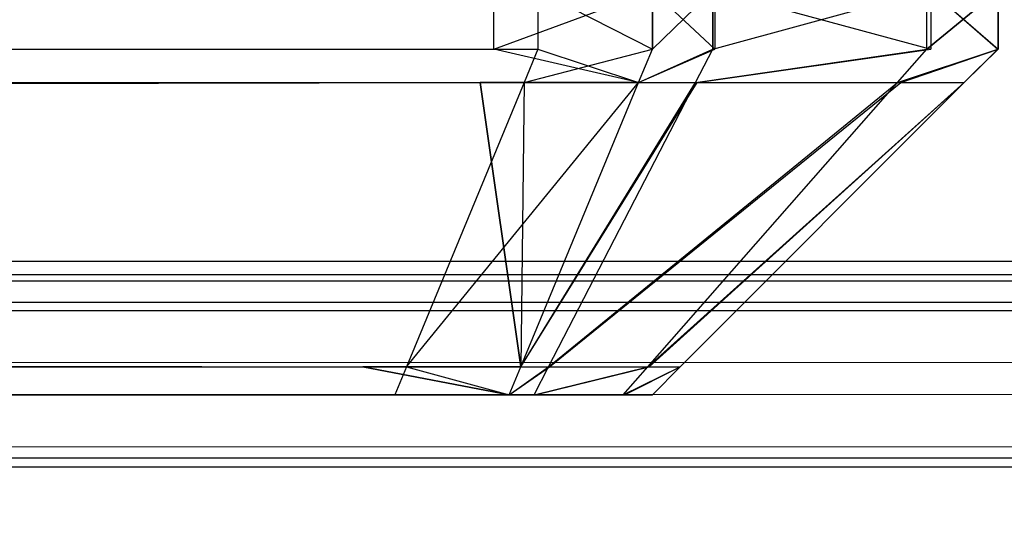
# Model space of a CAD drawing. Extents: x 0 to 1.6, y -0.5 to 0.
# Tile 109 of 184: x 1.18324 to 1.18609, y -0.49814 to -0.49671. Entities that reach past the tile are written whole.
import ezdxf

# ---------------------------------------------------------------- set-up
doc = ezdxf.new("R2010")
doc.units = 0
for name, color, linetype in [('L12_KORPUS3_2___REPLACEMTFOREMP', 7, 'CONTINUOUS'), ('L1_ABDECKPL_0___REPLACEMTFOREMP', 7, 'CONTINUOUS'), ('L28_FRONT_FINION_1___REPLACEMTF', 7, 'CONTINUOUS'), ('L40_FRONT_FINION_1___REPLACEMTF', 7, 'CONTINUOUS')]:
    doc.layers.add(name, color=color, linetype=linetype)

msp = doc.modelspace()

# ---------------------------------------------------------------- linework, layer by layer
at = {"layer": 'L12_KORPUS3_2___REPLACEMTFOREMP', "color": 8}
for points, invisible_edges in [([(1.597088, -0.000595), (0.9, -0.497407), (0.9, -0.000595), (1.597088, -0.000595)], 13), ([(0.9, -0.497407), (1.597088, -0.000595), (1.597091, -0.497407), (0.9, -0.497407)], 10), ([(0.9, -0.497405, 0.00769), (1.597088, -0.000597, 0.00769), (0.9, -0.000597, 0.00769), (0.9, -0.497405, 0.00769)], 13), ([(1.597088, -0.000597, 0.00769), (0.9, -0.497405, 0.00769), (1.597091, -0.497405, 0.00769), (1.597088, -0.000597, 0.00769)], 10), ([(1.597091, -0.497501, 0.00769), (0.9, -0.497405, 0.00769), (0.9, -0.497501, 0.00769), (1.597091, -0.497501, 0.00769)], 13), ([(0.9, -0.497405, 0.00769), (1.597091, -0.497501, 0.00769), (1.597091, -0.497405, 0.00769), (0.9, -0.497405, 0.00769)], 14), ([(1.597091, -0.497407), (0.9, -0.497501), (0.9, -0.497407), (1.597091, -0.497407)], 13), ([(0.9, -0.497501), (1.597091, -0.497407), (1.597091, -0.497501), (0.9, -0.497501)], 14), ([(1.597091, -0.497501), (0.9, -0.497581, 0.00008), (0.9, -0.497501), (1.597091, -0.497501)], 13), ([(0.9, -0.497581, 0.00008), (1.597091, -0.497501), (1.597124, -0.497581, 0.00008), (0.9, -0.497581, 0.00008)], 14), ([(1.597115, -0.497558, 0.007633), (0.9, -0.497501, 0.00769), (0.9, -0.497558, 0.007633), (1.597115, -0.497558, 0.007633)], 13), ([(0.9, -0.497501, 0.00769), (1.597115, -0.497558, 0.007633), (1.597091, -0.497501, 0.00769), (0.9, -0.497501, 0.00769)], 14), ([(1.597257, -0.497902, 0.007289), (0.9, -0.497558, 0.007633), (0.9, -0.497902, 0.007289), (1.597257, -0.497902, 0.007289)], 13), ([(0.9, -0.497558, 0.007633), (1.597257, -0.497902, 0.007289), (1.597115, -0.497558, 0.007633), (0.9, -0.497558, 0.007633)], 14), ([(1.597124, -0.497581, 0.00008), (0.9, -0.497937, 0.000436), (0.9, -0.497581, 0.00008), (1.597124, -0.497581, 0.00008)], 13), ([(0.9, -0.497937, 0.000436), (1.597124, -0.497581, 0.00008), (1.597272, -0.497937, 0.000436), (0.9, -0.497937, 0.000436)], 14), ([(1.597298, -0.498001, 0.00719), (0.9, -0.497902, 0.007289), (0.9, -0.498001, 0.00719), (1.597298, -0.498001, 0.00719)], 13), ([(0.9, -0.497902, 0.007289), (1.597298, -0.498001, 0.00719), (1.597257, -0.497902, 0.007289), (0.9, -0.497902, 0.007289)], 14), ([(1.597272, -0.497937, 0.000436), (0.9, -0.498001, 0.0005), (0.9, -0.497937, 0.000436), (1.597272, -0.497937, 0.000436)], 13), ([(0.9, -0.498001, 0.0005), (1.597272, -0.497937, 0.000436), (1.597298, -0.498001, 0.0005), (0.9, -0.498001, 0.0005)], 14), ([(1.597298, -0.498001, 0.000565), (0.9, -0.498001, 0.0005), (1.597298, -0.498001, 0.0005), (1.597298, -0.498001, 0.000565)], 13), ([(0.9, -0.498001, 0.0005), (1.597298, -0.498001, 0.000565), (0.9, -0.498001, 0.000565), (0.9, -0.498001, 0.0005)], 14), ([(1.597298, -0.498001, 0.007018), (0.9, -0.498001, 0.000565), (1.597298, -0.498001, 0.000565), (1.597298, -0.498001, 0.007018)], 13), ([(0.9, -0.498001, 0.000565), (1.597298, -0.498001, 0.007018), (0.9, -0.498001, 0.007018), (0.9, -0.498001, 0.000565)], 14), ([(1.597298, -0.498001, 0.00719), (0.9, -0.498001, 0.007018), (1.597298, -0.498001, 0.007018), (1.597298, -0.498001, 0.00719)], 13), ([(0.9, -0.498001, 0.007018), (1.597298, -0.498001, 0.00719), (0.9, -0.498001, 0.00719), (0.9, -0.498001, 0.007018)], 14)]:
    msp.add_3dface(points, dxfattribs=dict(at, invisible_edges=invisible_edges))
at = {"layer": 'L1_ABDECKPL_0___REPLACEMTFOREMP', "color": 39}
for points, invisible_edges in [([(1.128221, -0.00187, 0.591241), (1.598384, -0.499908, 0.591241), (1.124135, -0.499908, 0.591241), (1.128221, -0.00187, 0.591241)], 13), ([(1.128221, -0.499911, 0.603242), (1.598335, -0.001867, 0.603242), (1.128221, -0.001867, 0.603242), (1.128221, -0.499911, 0.603242)], 13), ([(1.598335, -0.001867, 0.603242), (1.128221, -0.499911, 0.603242), (1.598384, -0.499911, 0.603242), (1.598335, -0.001867, 0.603242)], 10), ([(1.598384, -0.499908, 0.591241), (1.128221, -0.00187, 0.591241), (1.598335, -0.00187, 0.591241), (1.598384, -0.499908, 0.591241)], 10)]:
    msp.add_3dface(points, dxfattribs=dict(at, invisible_edges=invisible_edges))
at = {"layer": 'L28_FRONT_FINION_1___REPLACEMTF', "color": 8}
for points, invisible_edges in [([(1.184742, -0.496792, 0.344297), (0.5, -0.496623, 0.344297), (0.5, -0.496792, 0.344297), (1.184742, -0.496792, 0.344297)], 13), ([(0.5, -0.496623, 0.344297), (1.184742, -0.496792, 0.344297), (1.184742, -0.496623, 0.344297), (0.5, -0.496623, 0.344297)], 14), ([(1.184615, -0.496623, 0.01023), (0.5, -0.496792, 0.01023), (0.5, -0.496623, 0.01023), (1.184615, -0.496623, 0.01023)], 13), ([(0.5, -0.496792, 0.01023), (1.184615, -0.496623, 0.01023), (1.184615, -0.496792, 0.01023), (0.5, -0.496792, 0.01023)], 14), ([(1.185074, -0.496623, 0.01023), (1.184615, -0.496792, 0.01023), (1.184615, -0.496623, 0.01023), (1.185074, -0.496623, 0.01023)], 13), ([(1.184615, -0.496792, 0.01023), (1.185074, -0.496623, 0.01023), (1.185074, -0.496792, 0.01023), (1.184615, -0.496792, 0.01023)], 14), ([(1.185074, -0.496792, 0.344297), (1.184742, -0.496623, 0.344297), (1.184742, -0.496792, 0.344297), (1.185074, -0.496792, 0.344297)], 13), ([(1.184742, -0.496623, 0.344297), (1.185074, -0.496792, 0.344297), (1.185074, -0.496623, 0.344297), (1.184742, -0.496623, 0.344297)], 14), ([(1.185074, -0.496792, 0.01023), (1.185248, -0.496623, 0.010404), (1.185248, -0.496792, 0.010404), (1.185074, -0.496792, 0.01023)], 13), ([(1.185248, -0.496623, 0.010404), (1.185074, -0.496792, 0.01023), (1.185074, -0.496623, 0.01023), (1.185248, -0.496623, 0.010404)], 14), ([(1.185254, -0.496792, 0.344117), (1.185074, -0.496623, 0.344297), (1.185074, -0.496792, 0.344297), (1.185254, -0.496792, 0.344117)], 13), ([(1.185074, -0.496623, 0.344297), (1.185254, -0.496792, 0.344117), (1.185254, -0.496623, 0.344117), (1.185074, -0.496623, 0.344297)], 14), ([(1.185868, -0.496623, 0.011024), (1.185248, -0.496792, 0.010404), (1.185248, -0.496623, 0.010404), (1.185868, -0.496623, 0.011024)], 13), ([(1.185248, -0.496792, 0.010404), (1.185868, -0.496623, 0.011024), (1.185868, -0.496792, 0.011024), (1.185248, -0.496792, 0.010404)], 14), ([(1.185879, -0.496792, 0.343492), (1.185254, -0.496623, 0.344117), (1.185254, -0.496792, 0.344117), (1.185879, -0.496792, 0.343492)], 13), ([(1.185254, -0.496623, 0.344117), (1.185879, -0.496792, 0.343492), (1.185879, -0.496623, 0.343492), (1.185254, -0.496623, 0.344117)], 14), ([(1.185868, -0.496792, 0.011024), (1.186073, -0.496623, 0.01123), (1.186073, -0.496792, 0.01123), (1.185868, -0.496792, 0.011024)], 13), ([(1.186073, -0.496623, 0.01123), (1.185868, -0.496792, 0.011024), (1.185868, -0.496623, 0.011024), (1.186073, -0.496623, 0.01123)], 14), ([(1.186073, -0.496792, 0.343297), (1.185879, -0.496623, 0.343492), (1.185879, -0.496792, 0.343492), (1.186073, -0.496792, 0.343297)], 13), ([(1.185879, -0.496623, 0.343492), (1.186073, -0.496792, 0.343297), (1.186073, -0.496623, 0.343297), (1.185879, -0.496623, 0.343492)], 14), ([(1.186073, -0.496792, 0.01123), (1.186073, -0.496623, 0.011741), (1.186073, -0.496792, 0.011741), (1.186073, -0.496792, 0.01123)], 13), ([(1.186073, -0.496623, 0.011741), (1.186073, -0.496792, 0.01123), (1.186073, -0.496623, 0.01123), (1.186073, -0.496623, 0.011741)], 14), ([(1.186073, -0.496792, 0.011741), (1.186073, -0.496623, 0.342828), (1.186073, -0.496792, 0.342828), (1.186073, -0.496792, 0.011741)], 13), ([(1.186073, -0.496623, 0.342828), (1.186073, -0.496792, 0.011741), (1.186073, -0.496623, 0.011741), (1.186073, -0.496623, 0.342828)], 14), ([(1.186073, -0.496792, 0.342828), (1.186073, -0.496623, 0.343297), (1.186073, -0.496792, 0.343297), (1.186073, -0.496792, 0.342828)], 13), ([(1.186073, -0.496623, 0.343297), (1.186073, -0.496792, 0.342828), (1.186073, -0.496623, 0.342828), (1.186073, -0.496623, 0.343297)], 14), ([(1.184742, -0.496792, 0.344297), (0.5, -0.496889, 0.3442), (1.184702, -0.496889, 0.3442), (1.184742, -0.496792, 0.344297)], 13), ([(0.5, -0.496889, 0.3442), (1.184742, -0.496792, 0.344297), (0.5, -0.496792, 0.344297), (0.5, -0.496889, 0.3442)], 14), ([(1.184615, -0.496792, 0.01023), (0.5, -0.496889, 0.010327), (0.5, -0.496792, 0.01023), (1.184615, -0.496792, 0.01023)], 13), ([(0.5, -0.496889, 0.010327), (1.184615, -0.496792, 0.01023), (1.184575, -0.496889, 0.010327), (0.5, -0.496889, 0.010327)], 14), ([(1.184615, -0.496792, 0.01023), (1.185033, -0.496889, 0.010327), (1.184575, -0.496889, 0.010327), (1.184615, -0.496792, 0.01023)], 13), ([(1.185033, -0.496889, 0.010327), (1.184615, -0.496792, 0.01023), (1.185074, -0.496792, 0.01023), (1.185033, -0.496889, 0.010327)], 14), ([(1.185074, -0.496792, 0.344297), (1.184702, -0.496889, 0.3442), (1.185033, -0.496889, 0.3442), (1.185074, -0.496792, 0.344297)], 13), ([(1.184702, -0.496889, 0.3442), (1.185074, -0.496792, 0.344297), (1.184742, -0.496792, 0.344297), (1.184702, -0.496889, 0.3442)], 14), ([(1.185248, -0.496792, 0.010404), (1.185033, -0.496889, 0.010327), (1.185074, -0.496792, 0.01023), (1.185248, -0.496792, 0.010404)], 13), ([(1.185033, -0.496889, 0.010327), (1.185248, -0.496792, 0.010404), (1.185198, -0.496889, 0.010491), (1.185033, -0.496889, 0.010327)], 14), ([(1.185254, -0.496792, 0.344117), (1.185033, -0.496889, 0.3442), (1.185203, -0.496889, 0.34403), (1.185254, -0.496792, 0.344117)], 13), ([(1.185033, -0.496889, 0.3442), (1.185254, -0.496792, 0.344117), (1.185074, -0.496792, 0.344297), (1.185033, -0.496889, 0.3442)], 14), ([(1.185868, -0.496792, 0.011024), (1.185198, -0.496889, 0.010491), (1.185248, -0.496792, 0.010404), (1.185868, -0.496792, 0.011024)], 13), ([(1.185198, -0.496889, 0.010491), (1.185868, -0.496792, 0.011024), (1.185783, -0.496889, 0.011076), (1.185198, -0.496889, 0.010491)], 14), ([(1.185879, -0.496792, 0.343492), (1.185203, -0.496889, 0.34403), (1.185793, -0.496889, 0.34344), (1.185879, -0.496792, 0.343492)], 13), ([(1.185203, -0.496889, 0.34403), (1.185879, -0.496792, 0.343492), (1.185254, -0.496792, 0.344117), (1.185203, -0.496889, 0.34403)], 14), ([(1.186073, -0.496792, 0.01123), (1.185783, -0.496889, 0.011076), (1.185868, -0.496792, 0.011024), (1.186073, -0.496792, 0.01123)], 13), ([(1.185783, -0.496889, 0.011076), (1.186073, -0.496792, 0.01123), (1.185976, -0.496889, 0.01127), (1.185783, -0.496889, 0.011076)], 14), ([(1.186073, -0.496792, 0.343297), (1.185793, -0.496889, 0.34344), (1.185976, -0.496889, 0.343257), (1.186073, -0.496792, 0.343297)], 13), ([(1.185793, -0.496889, 0.34344), (1.186073, -0.496792, 0.343297), (1.185879, -0.496792, 0.343492), (1.185793, -0.496889, 0.34344)], 14), ([(1.186073, -0.496792, 0.011741), (1.185976, -0.496889, 0.01127), (1.186073, -0.496792, 0.01123), (1.186073, -0.496792, 0.011741)], 13), ([(1.185976, -0.496889, 0.01127), (1.186073, -0.496792, 0.011741), (1.185976, -0.496889, 0.011782), (1.185976, -0.496889, 0.01127)], 14), ([(1.186073, -0.496792, 0.342828), (1.185976, -0.496889, 0.011782), (1.186073, -0.496792, 0.011741), (1.186073, -0.496792, 0.342828)], 13), ([(1.185976, -0.496889, 0.011782), (1.186073, -0.496792, 0.342828), (1.185976, -0.496889, 0.342788), (1.185976, -0.496889, 0.011782)], 14), ([(1.186073, -0.496792, 0.342828), (1.185976, -0.496889, 0.343257), (1.185976, -0.496889, 0.342788), (1.186073, -0.496792, 0.342828)], 13), ([(1.185976, -0.496889, 0.343257), (1.186073, -0.496792, 0.342828), (1.186073, -0.496792, 0.343297), (1.185976, -0.496889, 0.343257)], 14), ([(1.184702, -0.496889, 0.3442), (0.5, -0.497711, 0.343378), (1.184362, -0.497711, 0.343378), (1.184702, -0.496889, 0.3442)], 13), ([(0.5, -0.497711, 0.343378), (1.184702, -0.496889, 0.3442), (0.5, -0.496889, 0.3442), (0.5, -0.497711, 0.343378)], 14), ([(1.184235, -0.497711, 0.011149), (0.5, -0.496889, 0.010327), (1.184575, -0.496889, 0.010327), (1.184235, -0.497711, 0.011149)], 13), ([(0.5, -0.496889, 0.010327), (1.184235, -0.497711, 0.011149), (0.5, -0.497711, 0.011149), (0.5, -0.496889, 0.010327)], 14), ([(1.184575, -0.496889, 0.010327), (1.184693, -0.497711, 0.011149), (1.184235, -0.497711, 0.011149), (1.184575, -0.496889, 0.010327)], 14), ([(1.185033, -0.496889, 0.3442), (1.184362, -0.497711, 0.343378), (1.184693, -0.497711, 0.343378), (1.185033, -0.496889, 0.3442)], 13), ([(1.184362, -0.497711, 0.343378), (1.185033, -0.496889, 0.3442), (1.184702, -0.496889, 0.3442), (1.184362, -0.497711, 0.343378)], 14), ([(1.184693, -0.497711, 0.011149), (1.184575, -0.496889, 0.010327), (1.185033, -0.496889, 0.010327), (1.184693, -0.497711, 0.011149)], 13), ([(1.185203, -0.496889, 0.34403), (1.184693, -0.497711, 0.343378), (1.184776, -0.497711, 0.343295), (1.185203, -0.496889, 0.34403)], 13), ([(1.184693, -0.497711, 0.343378), (1.185203, -0.496889, 0.34403), (1.185033, -0.496889, 0.3442), (1.184693, -0.497711, 0.343378)], 14), ([(1.185198, -0.496889, 0.010491), (1.184693, -0.497711, 0.011149), (1.185033, -0.496889, 0.010327), (1.185198, -0.496889, 0.010491)], 13), ([(1.184693, -0.497711, 0.011149), (1.185198, -0.496889, 0.010491), (1.184773, -0.497711, 0.011229), (1.184693, -0.497711, 0.011149)], 14), ([(1.185783, -0.496889, 0.011076), (1.184773, -0.497711, 0.011229), (1.185198, -0.496889, 0.010491), (1.185783, -0.496889, 0.011076)], 13), ([(1.184773, -0.497711, 0.011229), (1.185783, -0.496889, 0.011076), (1.18506, -0.497711, 0.011516), (1.184773, -0.497711, 0.011229)], 14), ([(1.185793, -0.496889, 0.34344), (1.184776, -0.497711, 0.343295), (1.185064, -0.497711, 0.343006), (1.185793, -0.496889, 0.34344)], 13), ([(1.184776, -0.497711, 0.343295), (1.185793, -0.496889, 0.34344), (1.185203, -0.496889, 0.34403), (1.184776, -0.497711, 0.343295)], 14), ([(1.185976, -0.496889, 0.01127), (1.18506, -0.497711, 0.011516), (1.185783, -0.496889, 0.011076), (1.185976, -0.496889, 0.01127)], 13), ([(1.18506, -0.497711, 0.011516), (1.185976, -0.496889, 0.01127), (1.185154, -0.497711, 0.011611), (1.18506, -0.497711, 0.011516)], 14), ([(1.185976, -0.496889, 0.343257), (1.185064, -0.497711, 0.343006), (1.185154, -0.497711, 0.342916), (1.185976, -0.496889, 0.343257)], 13), ([(1.185064, -0.497711, 0.343006), (1.185976, -0.496889, 0.343257), (1.185793, -0.496889, 0.34344), (1.185064, -0.497711, 0.343006)], 14), ([(1.185154, -0.497711, 0.342448), (1.185976, -0.496889, 0.343257), (1.185154, -0.497711, 0.342916), (1.185154, -0.497711, 0.342448)], 13), ([(1.185976, -0.496889, 0.343257), (1.185154, -0.497711, 0.342448), (1.185976, -0.496889, 0.342788), (1.185976, -0.496889, 0.343257)], 14), ([(1.185154, -0.497711, 0.012121), (1.185976, -0.496889, 0.342788), (1.185154, -0.497711, 0.342448), (1.185154, -0.497711, 0.012121)], 13), ([(1.185976, -0.496889, 0.342788), (1.185154, -0.497711, 0.012121), (1.185976, -0.496889, 0.011782), (1.185976, -0.496889, 0.342788)], 14), ([(1.185154, -0.497711, 0.011611), (1.185976, -0.496889, 0.011782), (1.185154, -0.497711, 0.012121), (1.185154, -0.497711, 0.011611)], 13), ([(1.185976, -0.496889, 0.011782), (1.185154, -0.497711, 0.011611), (1.185976, -0.496889, 0.01127), (1.185976, -0.496889, 0.011782)], 14), ([(1.184202, -0.497792, 0.01123), (0.5, -0.497711, 0.011149), (1.184235, -0.497711, 0.011149), (1.184202, -0.497792, 0.01123)], 13), ([(0.5, -0.497711, 0.011149), (1.184202, -0.497792, 0.01123), (0.5, -0.497792, 0.01123), (0.5, -0.497711, 0.011149)], 14), ([(1.184328, -0.497792, 0.343297), (0.5, -0.497711, 0.343378), (0.5, -0.497792, 0.343297), (1.184328, -0.497792, 0.343297)], 13), ([(0.5, -0.497711, 0.343378), (1.184328, -0.497792, 0.343297), (1.184362, -0.497711, 0.343378), (0.5, -0.497711, 0.343378)], 14), ([(1.184235, -0.497711, 0.011149), (1.184659, -0.497792, 0.01123), (1.184202, -0.497792, 0.01123), (1.184235, -0.497711, 0.011149)], 14), ([(1.184659, -0.497792, 0.01123), (1.184235, -0.497711, 0.011149), (1.184693, -0.497711, 0.011149), (1.184659, -0.497792, 0.01123)], 13), ([(1.184659, -0.497792, 0.343297), (1.184362, -0.497711, 0.343378), (1.184328, -0.497792, 0.343297), (1.184659, -0.497792, 0.343297)], 13), ([(1.184362, -0.497711, 0.343378), (1.184659, -0.497792, 0.343297), (1.184693, -0.497711, 0.343378), (1.184362, -0.497711, 0.343378)], 14), ([(1.184773, -0.497711, 0.011229), (1.184659, -0.497792, 0.01123), (1.184693, -0.497711, 0.011149), (1.184773, -0.497711, 0.011229)], 13), ([(1.184659, -0.497792, 0.01123), (1.184773, -0.497711, 0.011229), (1.184731, -0.497792, 0.011302), (1.184659, -0.497792, 0.01123)], 14), ([(1.184776, -0.497711, 0.343295), (1.184659, -0.497792, 0.343297), (1.184734, -0.497792, 0.343222), (1.184776, -0.497711, 0.343295)], 13), ([(1.184659, -0.497792, 0.343297), (1.184776, -0.497711, 0.343295), (1.184693, -0.497711, 0.343378), (1.184659, -0.497792, 0.343297)], 14), ([(1.18506, -0.497711, 0.011516), (1.184731, -0.497792, 0.011302), (1.184773, -0.497711, 0.011229), (1.18506, -0.497711, 0.011516)], 13), ([(1.184731, -0.497792, 0.011302), (1.18506, -0.497711, 0.011516), (1.184989, -0.497792, 0.011559), (1.184731, -0.497792, 0.011302)], 14), ([(1.185064, -0.497711, 0.343006), (1.184734, -0.497792, 0.343222), (1.184993, -0.497792, 0.342963), (1.185064, -0.497711, 0.343006)], 13), ([(1.184734, -0.497792, 0.343222), (1.185064, -0.497711, 0.343006), (1.184776, -0.497711, 0.343295), (1.184734, -0.497792, 0.343222)], 14), ([(1.185154, -0.497711, 0.011611), (1.184989, -0.497792, 0.011559), (1.18506, -0.497711, 0.011516), (1.185154, -0.497711, 0.011611)], 13), ([(1.184989, -0.497792, 0.011559), (1.185154, -0.497711, 0.011611), (1.185074, -0.497792, 0.011644), (1.184989, -0.497792, 0.011559)], 14), ([(1.185154, -0.497711, 0.342916), (1.184993, -0.497792, 0.342963), (1.185074, -0.497792, 0.342883), (1.185154, -0.497711, 0.342916)], 13), ([(1.184993, -0.497792, 0.342963), (1.185154, -0.497711, 0.342916), (1.185064, -0.497711, 0.343006), (1.184993, -0.497792, 0.342963)], 14), ([(1.185154, -0.497711, 0.012121), (1.185074, -0.497792, 0.011644), (1.185154, -0.497711, 0.011611), (1.185154, -0.497711, 0.012121)], 13), ([(1.185074, -0.497792, 0.011644), (1.185154, -0.497711, 0.012121), (1.185074, -0.497792, 0.012154), (1.185074, -0.497792, 0.011644)], 14), ([(1.185154, -0.497711, 0.342448), (1.185074, -0.497792, 0.012154), (1.185154, -0.497711, 0.012121), (1.185154, -0.497711, 0.342448)], 13), ([(1.185074, -0.497792, 0.012154), (1.185154, -0.497711, 0.342448), (1.185074, -0.497792, 0.342415), (1.185074, -0.497792, 0.012154)], 14), ([(1.185154, -0.497711, 0.342448), (1.185074, -0.497792, 0.342883), (1.185074, -0.497792, 0.342415), (1.185154, -0.497711, 0.342448)], 13), ([(1.185074, -0.497792, 0.342883), (1.185154, -0.497711, 0.342448), (1.185154, -0.497711, 0.342916), (1.185074, -0.497792, 0.342883)], 14), ([(1.184202, -0.497792, 0.011563), (0.5, -0.497792, 0.01123), (1.184202, -0.497792, 0.01123), (1.184202, -0.497792, 0.011563)], 13), ([(0.5, -0.497792, 0.01123), (1.184202, -0.497792, 0.011563), (0.5, -0.497792, 0.011563), (0.5, -0.497792, 0.01123)], 14), ([(1.184328, -0.497792, 0.343297), (0.5, -0.497792, 0.342963), (1.184173, -0.497792, 0.342963), (1.184328, -0.497792, 0.343297)], 13), ([(0.5, -0.497792, 0.342963), (1.184328, -0.497792, 0.343297), (0.5, -0.497792, 0.343297), (0.5, -0.497792, 0.342963)], 14), ([(1.184202, -0.497792, 0.011563), (1.184496, -0.497792, 0.011573), (0.5, -0.497792, 0.011563), (1.184202, -0.497792, 0.011563)], 10), ([(0.5, -0.497792, 0.011563), (1.184496, -0.497792, 0.011573), (0.5, -0.497792, 0.342963), (0.5, -0.497792, 0.011563)], 13), ([(0.5, -0.497792, 0.342963), (1.184496, -0.497792, 0.011573), (1.184753, -0.497792, 0.011795), (0.5, -0.497792, 0.342963)], 10), ([(0.5, -0.497792, 0.342963), (1.184753, -0.497792, 0.011795), (1.18474, -0.497792, 0.011949), (0.5, -0.497792, 0.342963)], 13), ([(0.5, -0.497792, 0.342963), (1.18474, -0.497792, 0.011949), (1.18474, -0.497792, 0.012154), (0.5, -0.497792, 0.342963)], 10), ([(0.5, -0.497792, 0.342963), (1.18474, -0.497792, 0.012154), (1.18474, -0.497792, 0.342288), (0.5, -0.497792, 0.342963)], 13), ([(0.5, -0.497792, 0.342963), (1.18474, -0.497792, 0.342288), (1.18474, -0.497792, 0.342554), (0.5, -0.497792, 0.342963)], 15), ([(0.5, -0.497792, 0.342963), (1.18474, -0.497792, 0.342554), (1.184757, -0.497792, 0.342727), (0.5, -0.497792, 0.342963)], 15), ([(0.5, -0.497792, 0.342963), (1.184757, -0.497792, 0.342727), (1.184377, -0.497792, 0.342963), (0.5, -0.497792, 0.342963)], 15), ([(0.5, -0.497792, 0.342963), (1.184377, -0.497792, 0.342963), (1.184173, -0.497792, 0.342963), (0.5, -0.497792, 0.342963)], 15), ([(1.184659, -0.497792, 0.343297), (1.184173, -0.497792, 0.342963), (1.184377, -0.497792, 0.342963), (1.184659, -0.497792, 0.343297)], 13), ([(1.184173, -0.497792, 0.342963), (1.184659, -0.497792, 0.343297), (1.184328, -0.497792, 0.343297), (1.184173, -0.497792, 0.342963)], 14), ([(1.184338, -0.497792, 0.011563), (1.184202, -0.497792, 0.01123), (1.184659, -0.497792, 0.01123), (1.184338, -0.497792, 0.011563)], 13), ([(1.184202, -0.497792, 0.01123), (1.184338, -0.497792, 0.011563), (1.184202, -0.497792, 0.011563), (1.184202, -0.497792, 0.01123)], 14), ([(1.184496, -0.497792, 0.011573), (1.184202, -0.497792, 0.011563), (1.184338, -0.497792, 0.011563), (1.184496, -0.497792, 0.011573)], 13), ([(1.184731, -0.497792, 0.011302), (1.184338, -0.497792, 0.011563), (1.184659, -0.497792, 0.01123), (1.184731, -0.497792, 0.011302)], 13), ([(1.184338, -0.497792, 0.011563), (1.184731, -0.497792, 0.011302), (1.184496, -0.497792, 0.011573), (1.184338, -0.497792, 0.011563)], 14), ([(1.184498, -0.497792, 0.342986), (1.184659, -0.497792, 0.343297), (1.184377, -0.497792, 0.342963), (1.184498, -0.497792, 0.342986)], 13), ([(1.184498, -0.497792, 0.342986), (1.184377, -0.497792, 0.342963), (1.184757, -0.497792, 0.342727), (1.184498, -0.497792, 0.342986)], 10), ([(1.184989, -0.497792, 0.011559), (1.184496, -0.497792, 0.011573), (1.184731, -0.497792, 0.011302), (1.184989, -0.497792, 0.011559)], 13), ([(1.184496, -0.497792, 0.011573), (1.184989, -0.497792, 0.011559), (1.184753, -0.497792, 0.011795), (1.184496, -0.497792, 0.011573)], 14), ([(1.184993, -0.497792, 0.342963), (1.184498, -0.497792, 0.342986), (1.184757, -0.497792, 0.342727), (1.184993, -0.497792, 0.342963)], 13), ([(1.184498, -0.497792, 0.342986), (1.184993, -0.497792, 0.342963), (1.184734, -0.497792, 0.343222), (1.184498, -0.497792, 0.342986)], 14), ([(1.184659, -0.497792, 0.343297), (1.184498, -0.497792, 0.342986), (1.184734, -0.497792, 0.343222), (1.184659, -0.497792, 0.343297)], 14), ([(1.185074, -0.497792, 0.342883), (1.184757, -0.497792, 0.342727), (1.18474, -0.497792, 0.342554), (1.185074, -0.497792, 0.342883)], 13), ([(1.185074, -0.497792, 0.012154), (1.18474, -0.497792, 0.011949), (1.185074, -0.497792, 0.011644), (1.185074, -0.497792, 0.012154)], 13), ([(1.18474, -0.497792, 0.011949), (1.185074, -0.497792, 0.012154), (1.18474, -0.497792, 0.012154), (1.18474, -0.497792, 0.011949)], 14), ([(1.185074, -0.497792, 0.342415), (1.18474, -0.497792, 0.342554), (1.18474, -0.497792, 0.342288), (1.185074, -0.497792, 0.342415)], 13), ([(1.18474, -0.497792, 0.342554), (1.185074, -0.497792, 0.342415), (1.185074, -0.497792, 0.342883), (1.18474, -0.497792, 0.342554)], 14), ([(1.184753, -0.497792, 0.011795), (1.185074, -0.497792, 0.011644), (1.18474, -0.497792, 0.011949), (1.184753, -0.497792, 0.011795)], 14), ([(1.185074, -0.497792, 0.342415), (1.18474, -0.497792, 0.012154), (1.185074, -0.497792, 0.012154), (1.185074, -0.497792, 0.342415)], 13), ([(1.18474, -0.497792, 0.012154), (1.185074, -0.497792, 0.342415), (1.18474, -0.497792, 0.342288), (1.18474, -0.497792, 0.012154)], 14), ([(1.185074, -0.497792, 0.011644), (1.184753, -0.497792, 0.011795), (1.184989, -0.497792, 0.011559), (1.185074, -0.497792, 0.011644)], 13), ([(1.184757, -0.497792, 0.342727), (1.185074, -0.497792, 0.342883), (1.184993, -0.497792, 0.342963), (1.184757, -0.497792, 0.342727)], 14)]:
    msp.add_3dface(points, dxfattribs=dict(at, invisible_edges=invisible_edges))
at = {"layer": 'L40_FRONT_FINION_1___REPLACEMTF', "color": 8}
for points, invisible_edges in [([(1.184615, -0.496623, 0.347323), (0.716606, -0.496792, 0.347323), (0.716606, -0.496623, 0.347323), (1.184615, -0.496623, 0.347323)], 13), ([(0.716606, -0.496792, 0.347323), (1.184615, -0.496623, 0.347323), (1.184615, -0.496792, 0.347323), (0.716606, -0.496792, 0.347323)], 14), ([(1.184742, -0.496792, 0.587248), (0.716606, -0.496623, 0.587248), (0.716606, -0.496792, 0.587248), (1.184742, -0.496792, 0.587248)], 13), ([(0.716606, -0.496623, 0.587248), (1.184742, -0.496792, 0.587248), (1.184742, -0.496623, 0.587248), (0.716606, -0.496623, 0.587248)], 14), ([(1.185074, -0.496623, 0.347323), (1.184615, -0.496792, 0.347323), (1.184615, -0.496623, 0.347323), (1.185074, -0.496623, 0.347323)], 13), ([(1.184615, -0.496792, 0.347323), (1.185074, -0.496623, 0.347323), (1.185074, -0.496792, 0.347323), (1.184615, -0.496792, 0.347323)], 14), ([(1.185074, -0.496792, 0.587248), (1.184742, -0.496623, 0.587248), (1.184742, -0.496792, 0.587248), (1.185074, -0.496792, 0.587248)], 13), ([(1.184742, -0.496623, 0.587248), (1.185074, -0.496792, 0.587248), (1.185074, -0.496623, 0.587248), (1.184742, -0.496623, 0.587248)], 14), ([(1.185254, -0.496792, 0.587068), (1.185074, -0.496623, 0.587248), (1.185074, -0.496792, 0.587248), (1.185254, -0.496792, 0.587068)], 13), ([(1.185074, -0.496623, 0.587248), (1.185254, -0.496792, 0.587068), (1.185254, -0.496623, 0.587068), (1.185074, -0.496623, 0.587248)], 14), ([(1.185248, -0.496623, 0.347497), (1.185074, -0.496792, 0.347323), (1.185074, -0.496623, 0.347323), (1.185248, -0.496623, 0.347497)], 13), ([(1.185074, -0.496792, 0.347323), (1.185248, -0.496623, 0.347497), (1.185248, -0.496792, 0.347497), (1.185074, -0.496792, 0.347323)], 14), ([(1.185868, -0.496623, 0.348117), (1.185248, -0.496792, 0.347497), (1.185248, -0.496623, 0.347497), (1.185868, -0.496623, 0.348117)], 13), ([(1.185248, -0.496792, 0.347497), (1.185868, -0.496623, 0.348117), (1.185868, -0.496792, 0.348117), (1.185248, -0.496792, 0.347497)], 14), ([(1.185879, -0.496792, 0.586443), (1.185254, -0.496623, 0.587068), (1.185254, -0.496792, 0.587068), (1.185879, -0.496792, 0.586443)], 13), ([(1.185254, -0.496623, 0.587068), (1.185879, -0.496792, 0.586443), (1.185879, -0.496623, 0.586443), (1.185254, -0.496623, 0.587068)], 14), ([(1.186074, -0.496623, 0.348322), (1.185868, -0.496792, 0.348117), (1.185868, -0.496623, 0.348117), (1.186074, -0.496623, 0.348322)], 13), ([(1.185868, -0.496792, 0.348117), (1.186074, -0.496623, 0.348322), (1.186074, -0.496792, 0.348322), (1.185868, -0.496792, 0.348117)], 14), ([(1.186074, -0.496792, 0.586249), (1.185879, -0.496623, 0.586443), (1.185879, -0.496792, 0.586443), (1.186074, -0.496792, 0.586249)], 13), ([(1.185879, -0.496623, 0.586443), (1.186074, -0.496792, 0.586249), (1.186074, -0.496623, 0.586249), (1.185879, -0.496623, 0.586443)], 14), ([(1.186074, -0.496792, 0.58578), (1.186074, -0.496623, 0.586249), (1.186074, -0.496792, 0.586249), (1.186074, -0.496792, 0.58578)], 13), ([(1.186074, -0.496623, 0.586249), (1.186074, -0.496792, 0.58578), (1.186074, -0.496623, 0.58578), (1.186074, -0.496623, 0.586249)], 14), ([(1.186074, -0.496792, 0.348833), (1.186074, -0.496623, 0.58578), (1.186074, -0.496792, 0.58578), (1.186074, -0.496792, 0.348833)], 13), ([(1.186074, -0.496623, 0.58578), (1.186074, -0.496792, 0.348833), (1.186074, -0.496623, 0.348833), (1.186074, -0.496623, 0.58578)], 14), ([(1.186074, -0.496792, 0.348322), (1.186074, -0.496623, 0.348833), (1.186074, -0.496792, 0.348833), (1.186074, -0.496792, 0.348322)], 13), ([(1.186074, -0.496623, 0.348833), (1.186074, -0.496792, 0.348322), (1.186074, -0.496623, 0.348322), (1.186074, -0.496623, 0.348833)], 14), ([(1.184615, -0.496792, 0.347323), (0.716606, -0.496889, 0.34742), (0.716606, -0.496792, 0.347323), (1.184615, -0.496792, 0.347323)], 13), ([(0.716606, -0.496889, 0.34742), (1.184615, -0.496792, 0.347323), (1.184575, -0.496889, 0.34742), (0.716606, -0.496889, 0.34742)], 14), ([(1.184702, -0.496889, 0.587151), (0.716606, -0.496792, 0.587248), (0.716606, -0.496889, 0.587151), (1.184702, -0.496889, 0.587151)], 13), ([(0.716606, -0.496792, 0.587248), (1.184702, -0.496889, 0.587151), (1.184742, -0.496792, 0.587248), (0.716606, -0.496792, 0.587248)], 14), ([(1.184615, -0.496792, 0.347323), (1.185033, -0.496889, 0.34742), (1.184575, -0.496889, 0.34742), (1.184615, -0.496792, 0.347323)], 13), ([(1.185033, -0.496889, 0.34742), (1.184615, -0.496792, 0.347323), (1.185074, -0.496792, 0.347323), (1.185033, -0.496889, 0.34742)], 14), ([(1.185033, -0.496889, 0.587151), (1.184742, -0.496792, 0.587248), (1.184702, -0.496889, 0.587151), (1.185033, -0.496889, 0.587151)], 13), ([(1.184742, -0.496792, 0.587248), (1.185033, -0.496889, 0.587151), (1.185074, -0.496792, 0.587248), (1.184742, -0.496792, 0.587248)], 14), ([(1.185254, -0.496792, 0.587068), (1.185033, -0.496889, 0.587151), (1.185203, -0.496889, 0.586981), (1.185254, -0.496792, 0.587068)], 13), ([(1.185033, -0.496889, 0.587151), (1.185254, -0.496792, 0.587068), (1.185074, -0.496792, 0.587248), (1.185033, -0.496889, 0.587151)], 14), ([(1.185248, -0.496792, 0.347497), (1.185033, -0.496889, 0.34742), (1.185074, -0.496792, 0.347323), (1.185248, -0.496792, 0.347497)], 13), ([(1.185033, -0.496889, 0.34742), (1.185248, -0.496792, 0.347497), (1.185198, -0.496889, 0.347584), (1.185033, -0.496889, 0.34742)], 14), ([(1.185868, -0.496792, 0.348117), (1.185198, -0.496889, 0.347584), (1.185248, -0.496792, 0.347497), (1.185868, -0.496792, 0.348117)], 13), ([(1.185198, -0.496889, 0.347584), (1.185868, -0.496792, 0.348117), (1.185783, -0.496889, 0.348169), (1.185198, -0.496889, 0.347584)], 14), ([(1.185879, -0.496792, 0.586443), (1.185203, -0.496889, 0.586981), (1.185793, -0.496889, 0.586392), (1.185879, -0.496792, 0.586443)], 13), ([(1.185203, -0.496889, 0.586981), (1.185879, -0.496792, 0.586443), (1.185254, -0.496792, 0.587068), (1.185203, -0.496889, 0.586981)], 14), ([(1.186074, -0.496792, 0.348322), (1.185783, -0.496889, 0.348169), (1.185868, -0.496792, 0.348117), (1.186074, -0.496792, 0.348322)], 13), ([(1.185783, -0.496889, 0.348169), (1.186074, -0.496792, 0.348322), (1.185976, -0.496889, 0.348362), (1.185783, -0.496889, 0.348169)], 14), ([(1.186074, -0.496792, 0.586249), (1.185793, -0.496889, 0.586392), (1.185976, -0.496889, 0.586208), (1.186074, -0.496792, 0.586249)], 13), ([(1.185793, -0.496889, 0.586392), (1.186074, -0.496792, 0.586249), (1.185879, -0.496792, 0.586443), (1.185793, -0.496889, 0.586392)], 14), ([(1.186074, -0.496792, 0.58578), (1.185976, -0.496889, 0.586208), (1.185976, -0.496889, 0.58574), (1.186074, -0.496792, 0.58578)], 13), ([(1.185976, -0.496889, 0.586208), (1.186074, -0.496792, 0.58578), (1.186074, -0.496792, 0.586249), (1.185976, -0.496889, 0.586208)], 14), ([(1.186074, -0.496792, 0.58578), (1.185976, -0.496889, 0.348873), (1.186074, -0.496792, 0.348833), (1.186074, -0.496792, 0.58578)], 13), ([(1.185976, -0.496889, 0.348873), (1.186074, -0.496792, 0.58578), (1.185976, -0.496889, 0.58574), (1.185976, -0.496889, 0.348873)], 14), ([(1.186074, -0.496792, 0.348833), (1.185976, -0.496889, 0.348362), (1.186074, -0.496792, 0.348322), (1.186074, -0.496792, 0.348833)], 13), ([(1.185976, -0.496889, 0.348362), (1.186074, -0.496792, 0.348833), (1.185976, -0.496889, 0.348873), (1.185976, -0.496889, 0.348362)], 14), ([(1.184575, -0.496889, 0.34742), (0.716606, -0.497711, 0.348241), (0.716606, -0.496889, 0.34742), (1.184575, -0.496889, 0.34742)], 13), ([(0.716606, -0.497711, 0.348241), (1.184575, -0.496889, 0.34742), (1.184235, -0.497711, 0.348241), (0.716606, -0.497711, 0.348241)], 14), ([(1.184362, -0.497711, 0.586329), (0.716606, -0.496889, 0.587151), (0.716606, -0.497711, 0.586329), (1.184362, -0.497711, 0.586329)], 13), ([(0.716606, -0.496889, 0.587151), (1.184362, -0.497711, 0.586329), (1.184702, -0.496889, 0.587151), (0.716606, -0.496889, 0.587151)], 14), ([(1.184575, -0.496889, 0.34742), (1.184693, -0.497711, 0.348241), (1.184235, -0.497711, 0.348241), (1.184575, -0.496889, 0.34742)], 13), ([(1.184693, -0.497711, 0.586329), (1.184702, -0.496889, 0.587151), (1.184362, -0.497711, 0.586329), (1.184693, -0.497711, 0.586329)], 13), ([(1.184693, -0.497711, 0.348241), (1.184575, -0.496889, 0.34742), (1.185033, -0.496889, 0.34742), (1.184693, -0.497711, 0.348241)], 14), ([(1.185198, -0.496889, 0.347584), (1.184693, -0.497711, 0.348241), (1.185033, -0.496889, 0.34742), (1.185198, -0.496889, 0.347584)], 13), ([(1.184693, -0.497711, 0.348241), (1.185198, -0.496889, 0.347584), (1.184773, -0.497711, 0.348322), (1.184693, -0.497711, 0.348241)], 14), ([(1.185203, -0.496889, 0.586981), (1.184693, -0.497711, 0.586329), (1.184776, -0.497711, 0.586246), (1.185203, -0.496889, 0.586981)], 13), ([(1.184693, -0.497711, 0.586329), (1.185203, -0.496889, 0.586981), (1.185033, -0.496889, 0.587151), (1.184693, -0.497711, 0.586329)], 14), ([(1.184702, -0.496889, 0.587151), (1.184693, -0.497711, 0.586329), (1.185033, -0.496889, 0.587151), (1.184702, -0.496889, 0.587151)], 14), ([(1.185783, -0.496889, 0.348169), (1.184773, -0.497711, 0.348322), (1.185198, -0.496889, 0.347584), (1.185783, -0.496889, 0.348169)], 13), ([(1.184773, -0.497711, 0.348322), (1.185783, -0.496889, 0.348169), (1.18506, -0.497711, 0.348608), (1.184773, -0.497711, 0.348322)], 14), ([(1.185793, -0.496889, 0.586392), (1.184776, -0.497711, 0.586246), (1.185064, -0.497711, 0.585958), (1.185793, -0.496889, 0.586392)], 13), ([(1.184776, -0.497711, 0.586246), (1.185793, -0.496889, 0.586392), (1.185203, -0.496889, 0.586981), (1.184776, -0.497711, 0.586246)], 14), ([(1.185976, -0.496889, 0.348362), (1.18506, -0.497711, 0.348608), (1.185783, -0.496889, 0.348169), (1.185976, -0.496889, 0.348362)], 13), ([(1.18506, -0.497711, 0.348608), (1.185976, -0.496889, 0.348362), (1.185154, -0.497711, 0.348703), (1.18506, -0.497711, 0.348608)], 14), ([(1.185976, -0.496889, 0.586208), (1.185064, -0.497711, 0.585958), (1.185154, -0.497711, 0.585868), (1.185976, -0.496889, 0.586208)], 13), ([(1.185064, -0.497711, 0.585958), (1.185976, -0.496889, 0.586208), (1.185793, -0.496889, 0.586392), (1.185064, -0.497711, 0.585958)], 14), ([(1.185154, -0.497711, 0.348703), (1.185976, -0.496889, 0.348873), (1.185154, -0.497711, 0.349213), (1.185154, -0.497711, 0.348703)], 13), ([(1.185976, -0.496889, 0.348873), (1.185154, -0.497711, 0.348703), (1.185976, -0.496889, 0.348362), (1.185976, -0.496889, 0.348873)], 14), ([(1.185154, -0.497711, 0.349213), (1.185976, -0.496889, 0.58574), (1.185154, -0.497711, 0.585401), (1.185154, -0.497711, 0.349213)], 13), ([(1.185976, -0.496889, 0.58574), (1.185154, -0.497711, 0.349213), (1.185976, -0.496889, 0.348873), (1.185976, -0.496889, 0.58574)], 14), ([(1.185154, -0.497711, 0.585401), (1.185976, -0.496889, 0.586208), (1.185154, -0.497711, 0.585868), (1.185154, -0.497711, 0.585401)], 13), ([(1.185976, -0.496889, 0.586208), (1.185154, -0.497711, 0.585401), (1.185976, -0.496889, 0.58574), (1.185976, -0.496889, 0.586208)], 14), ([(1.184328, -0.497792, 0.586249), (0.716606, -0.497711, 0.586329), (0.716606, -0.497792, 0.586249), (1.184328, -0.497792, 0.586249)], 13), ([(0.716606, -0.497711, 0.586329), (1.184328, -0.497792, 0.586249), (1.184362, -0.497711, 0.586329), (0.716606, -0.497711, 0.586329)], 14), ([(1.184235, -0.497711, 0.348241), (0.716606, -0.497792, 0.348322), (0.716606, -0.497711, 0.348241), (1.184235, -0.497711, 0.348241)], 13), ([(0.716606, -0.497792, 0.348322), (1.184235, -0.497711, 0.348241), (1.184202, -0.497792, 0.348322), (0.716606, -0.497792, 0.348322)], 14), ([(1.184235, -0.497711, 0.348241), (1.184659, -0.497792, 0.348322), (1.184202, -0.497792, 0.348322), (1.184235, -0.497711, 0.348241)], 13), ([(1.184659, -0.497792, 0.348322), (1.184235, -0.497711, 0.348241), (1.184693, -0.497711, 0.348241), (1.184659, -0.497792, 0.348322)], 14), ([(1.184659, -0.497792, 0.586249), (1.184362, -0.497711, 0.586329), (1.184328, -0.497792, 0.586249), (1.184659, -0.497792, 0.586249)], 13), ([(1.184362, -0.497711, 0.586329), (1.184659, -0.497792, 0.586249), (1.184693, -0.497711, 0.586329), (1.184362, -0.497711, 0.586329)], 14), ([(1.184776, -0.497711, 0.586246), (1.184659, -0.497792, 0.586249), (1.184734, -0.497792, 0.586174), (1.184776, -0.497711, 0.586246)], 13), ([(1.184659, -0.497792, 0.586249), (1.184776, -0.497711, 0.586246), (1.184693, -0.497711, 0.586329), (1.184659, -0.497792, 0.586249)], 14), ([(1.184773, -0.497711, 0.348322), (1.184659, -0.497792, 0.348322), (1.184693, -0.497711, 0.348241), (1.184773, -0.497711, 0.348322)], 13), ([(1.184659, -0.497792, 0.348322), (1.184773, -0.497711, 0.348322), (1.184731, -0.497792, 0.348394), (1.184659, -0.497792, 0.348322)], 14), ([(1.18506, -0.497711, 0.348608), (1.184731, -0.497792, 0.348394), (1.184773, -0.497711, 0.348322), (1.18506, -0.497711, 0.348608)], 13), ([(1.184731, -0.497792, 0.348394), (1.18506, -0.497711, 0.348608), (1.184989, -0.497792, 0.348651), (1.184731, -0.497792, 0.348394)], 14), ([(1.185064, -0.497711, 0.585958), (1.184734, -0.497792, 0.586174), (1.184993, -0.497792, 0.585915), (1.185064, -0.497711, 0.585958)], 13), ([(1.184734, -0.497792, 0.586174), (1.185064, -0.497711, 0.585958), (1.184776, -0.497711, 0.586246), (1.184734, -0.497792, 0.586174)], 14), ([(1.185154, -0.497711, 0.348703), (1.184989, -0.497792, 0.348651), (1.18506, -0.497711, 0.348608), (1.185154, -0.497711, 0.348703)], 13), ([(1.184989, -0.497792, 0.348651), (1.185154, -0.497711, 0.348703), (1.185074, -0.497792, 0.348736), (1.184989, -0.497792, 0.348651)], 14), ([(1.185154, -0.497711, 0.585868), (1.184993, -0.497792, 0.585915), (1.185074, -0.497792, 0.585835), (1.185154, -0.497711, 0.585868)], 13), ([(1.184993, -0.497792, 0.585915), (1.185154, -0.497711, 0.585868), (1.185064, -0.497711, 0.585958), (1.184993, -0.497792, 0.585915)], 14), ([(1.185154, -0.497711, 0.585401), (1.185074, -0.497792, 0.585835), (1.185074, -0.497792, 0.585367), (1.185154, -0.497711, 0.585401)], 13), ([(1.185074, -0.497792, 0.585835), (1.185154, -0.497711, 0.585401), (1.185154, -0.497711, 0.585868), (1.185074, -0.497792, 0.585835)], 14), ([(1.185154, -0.497711, 0.585401), (1.185074, -0.497792, 0.349246), (1.185154, -0.497711, 0.349213), (1.185154, -0.497711, 0.585401)], 13), ([(1.185074, -0.497792, 0.349246), (1.185154, -0.497711, 0.585401), (1.185074, -0.497792, 0.585367), (1.185074, -0.497792, 0.349246)], 14), ([(1.185154, -0.497711, 0.349213), (1.185074, -0.497792, 0.348736), (1.185154, -0.497711, 0.348703), (1.185154, -0.497711, 0.349213)], 13), ([(1.185074, -0.497792, 0.348736), (1.185154, -0.497711, 0.349213), (1.185074, -0.497792, 0.349246), (1.185074, -0.497792, 0.348736)], 14), ([(1.184202, -0.497792, 0.348655), (1.184558, -0.497792, 0.348673), (0.716606, -0.497792, 0.348655), (1.184202, -0.497792, 0.348655)], 10), ([(0.716606, -0.497792, 0.348655), (1.184558, -0.497792, 0.348673), (0.716606, -0.497792, 0.585915), (0.716606, -0.497792, 0.348655)], 13), ([(0.716606, -0.497792, 0.585915), (1.184558, -0.497792, 0.348673), (1.184728, -0.497792, 0.348887), (0.716606, -0.497792, 0.585915)], 10), ([(0.716606, -0.497792, 0.585915), (1.184728, -0.497792, 0.348887), (1.18474, -0.497792, 0.349041), (0.716606, -0.497792, 0.585915)], 13), ([(0.716606, -0.497792, 0.585915), (1.18474, -0.497792, 0.349041), (1.18474, -0.497792, 0.349246), (0.716606, -0.497792, 0.585915)], 10), ([(0.716606, -0.497792, 0.585915), (1.18474, -0.497792, 0.349246), (1.18474, -0.497792, 0.585241), (0.716606, -0.497792, 0.585915)], 13), ([(0.716606, -0.497792, 0.585915), (1.18474, -0.497792, 0.585241), (1.18474, -0.497792, 0.585506), (0.716606, -0.497792, 0.585915)], 14), ([(0.716606, -0.497792, 0.585915), (1.18474, -0.497792, 0.585506), (1.184757, -0.497792, 0.58568), (0.716606, -0.497792, 0.585915)], 15), ([(0.716606, -0.497792, 0.585915), (1.184757, -0.497792, 0.58568), (1.184173, -0.497792, 0.585915), (0.716606, -0.497792, 0.585915)], 15), ([(1.184328, -0.497792, 0.586249), (0.716606, -0.497792, 0.585915), (1.184173, -0.497792, 0.585915), (1.184328, -0.497792, 0.586249)], 13), ([(0.716606, -0.497792, 0.585915), (1.184328, -0.497792, 0.586249), (0.716606, -0.497792, 0.586249), (0.716606, -0.497792, 0.585915)], 14), ([(1.184202, -0.497792, 0.348655), (0.716606, -0.497792, 0.348322), (1.184202, -0.497792, 0.348322), (1.184202, -0.497792, 0.348655)], 13), ([(0.716606, -0.497792, 0.348322), (1.184202, -0.497792, 0.348655), (0.716606, -0.497792, 0.348655), (0.716606, -0.497792, 0.348322)], 14), ([(1.184173, -0.497792, 0.585915), (1.184757, -0.497792, 0.58568), (1.184377, -0.497792, 0.585915), (1.184173, -0.497792, 0.585915)], 15), ([(1.184659, -0.497792, 0.586249), (1.184173, -0.497792, 0.585915), (1.184377, -0.497792, 0.585915), (1.184659, -0.497792, 0.586249)], 13), ([(1.184173, -0.497792, 0.585915), (1.184659, -0.497792, 0.586249), (1.184328, -0.497792, 0.586249), (1.184173, -0.497792, 0.585915)], 14), ([(1.184558, -0.497792, 0.348673), (1.184202, -0.497792, 0.348655), (1.184397, -0.497792, 0.348655), (1.184558, -0.497792, 0.348673)], 13), ([(1.184397, -0.497792, 0.348655), (1.184202, -0.497792, 0.348322), (1.184659, -0.497792, 0.348322), (1.184397, -0.497792, 0.348655)], 13), ([(1.184202, -0.497792, 0.348322), (1.184397, -0.497792, 0.348655), (1.184202, -0.497792, 0.348655), (1.184202, -0.497792, 0.348322)], 14), ([(1.184498, -0.497792, 0.585938), (1.184377, -0.497792, 0.585915), (1.184757, -0.497792, 0.58568), (1.184498, -0.497792, 0.585938)], 10), ([(1.184498, -0.497792, 0.585938), (1.184659, -0.497792, 0.586249), (1.184377, -0.497792, 0.585915), (1.184498, -0.497792, 0.585938)], 13), ([(1.184731, -0.497792, 0.348394), (1.184397, -0.497792, 0.348655), (1.184659, -0.497792, 0.348322), (1.184731, -0.497792, 0.348394)], 13), ([(1.184397, -0.497792, 0.348655), (1.184731, -0.497792, 0.348394), (1.184558, -0.497792, 0.348673), (1.184397, -0.497792, 0.348655)], 14), ([(1.184659, -0.497792, 0.586249), (1.184498, -0.497792, 0.585938), (1.184734, -0.497792, 0.586174), (1.184659, -0.497792, 0.586249)], 14), ([(1.184993, -0.497792, 0.585915), (1.184498, -0.497792, 0.585938), (1.184757, -0.497792, 0.58568), (1.184993, -0.497792, 0.585915)], 13), ([(1.184498, -0.497792, 0.585938), (1.184993, -0.497792, 0.585915), (1.184734, -0.497792, 0.586174), (1.184498, -0.497792, 0.585938)], 14), ([(1.184989, -0.497792, 0.348651), (1.184558, -0.497792, 0.348673), (1.184731, -0.497792, 0.348394), (1.184989, -0.497792, 0.348651)], 13), ([(1.184558, -0.497792, 0.348673), (1.184989, -0.497792, 0.348651), (1.184728, -0.497792, 0.348887), (1.184558, -0.497792, 0.348673)], 14), ([(1.185074, -0.497792, 0.348736), (1.184728, -0.497792, 0.348887), (1.184989, -0.497792, 0.348651), (1.185074, -0.497792, 0.348736)], 13), ([(1.184728, -0.497792, 0.348887), (1.185074, -0.497792, 0.348736), (1.18474, -0.497792, 0.349041), (1.184728, -0.497792, 0.348887)], 14), ([(1.185074, -0.497792, 0.585367), (1.18474, -0.497792, 0.349246), (1.185074, -0.497792, 0.349246), (1.185074, -0.497792, 0.585367)], 13), ([(1.18474, -0.497792, 0.349246), (1.185074, -0.497792, 0.585367), (1.18474, -0.497792, 0.585241), (1.18474, -0.497792, 0.349246)], 14), ([(1.185074, -0.497792, 0.585367), (1.18474, -0.497792, 0.585506), (1.18474, -0.497792, 0.585241), (1.185074, -0.497792, 0.585367)], 13), ([(1.18474, -0.497792, 0.585506), (1.185074, -0.497792, 0.585367), (1.185074, -0.497792, 0.585835), (1.18474, -0.497792, 0.585506)], 14), ([(1.185074, -0.497792, 0.349246), (1.18474, -0.497792, 0.349041), (1.185074, -0.497792, 0.348736), (1.185074, -0.497792, 0.349246)], 13), ([(1.18474, -0.497792, 0.349041), (1.185074, -0.497792, 0.349246), (1.18474, -0.497792, 0.349246), (1.18474, -0.497792, 0.349041)], 14), ([(1.185074, -0.497792, 0.585835), (1.184757, -0.497792, 0.58568), (1.18474, -0.497792, 0.585506), (1.185074, -0.497792, 0.585835)], 13), ([(1.184757, -0.497792, 0.58568), (1.185074, -0.497792, 0.585835), (1.184993, -0.497792, 0.585915), (1.184757, -0.497792, 0.58568)], 14)]:
    msp.add_3dface(points, dxfattribs=dict(at, invisible_edges=invisible_edges))

doc.saveas('drawing.dxf')
